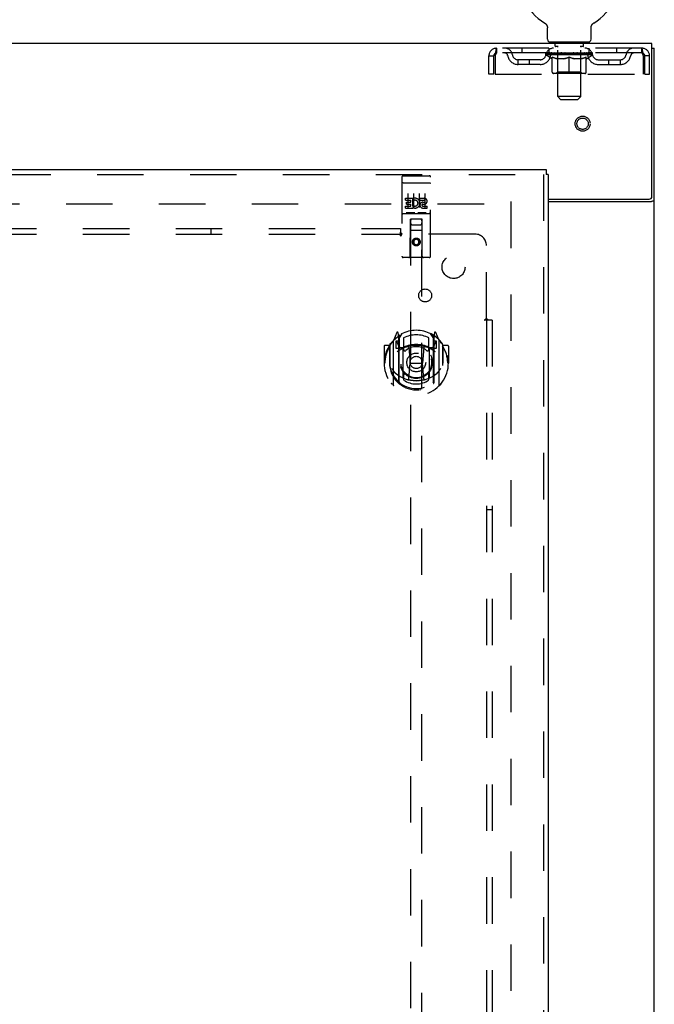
# Model space of a CAD drawing. Header units: inches. Extents: x 0 to 184, y 0 to 119.
# Tile 57 of 115: x 73 to 87, y 58 to 79. Entities that reach past the tile are written whole.
import ezdxf

# ---------------------------------------------------------------- set-up
doc = ezdxf.new("R2010")
doc.units = ezdxf.units.IN
doc.header["$LTSCALE"] = 10.121375
doc.header["$MEASUREMENT"] = 0
doc.linetypes.add('HIDDEN', pattern=[0.2, 0.1, -0.1])
doc.layers.get('0').update_dxf_attribs({"linetype": 'CONTINUOUS'})
for name, color, linetype in [('DEFAULT_2', 8, 'HIDDEN'), ('DOOR_ASSEMBLY', 7, 'CONTINUOUS'), ('SUBPANEL', 7, 'CONTINUOUS')]:
    doc.layers.add(name, color=color, linetype=linetype)

msp = doc.modelspace()

# ---------------------------------------------------------------- linework, layer by layer
at = {"color": 7, "linetype": 'Continuous'}
for p, q in [((84.608, 79.245), (84.608, 79.245)), ((84.608, 79.245), (84.612, 79.243)), ((84.612, 79.243), (84.615, 79.241)), ((84.615, 79.241), (84.619, 79.238)), ((84.619, 79.238), (84.622, 79.235)), ((84.622, 79.235), (84.626, 79.233)), ((84.626, 79.233), (84.629, 79.23)), ((84.629, 79.23), (84.632, 79.227)), ((84.632, 79.227), (84.635, 79.224)), ((84.635, 79.224), (84.638, 79.221)), ((84.638, 79.221), (84.641, 79.217)), ((84.641, 79.217), (84.644, 79.214)), ((84.644, 79.214), (84.646, 79.21)), ((84.646, 79.21), (84.649, 79.207)), ((84.649, 79.207), (84.651, 79.203)), ((84.651, 79.203), (84.653, 79.199)), ((85.636, 79.199), (85.638, 79.203)), ((85.638, 79.203), (85.64, 79.207)), ((85.64, 79.207), (85.643, 79.21)), ((85.643, 79.21), (85.645, 79.214)), ((85.645, 79.214), (85.648, 79.217)), ((85.648, 79.217), (85.651, 79.221)), ((85.651, 79.221), (85.654, 79.224)), ((85.654, 79.224), (85.657, 79.227)), ((85.657, 79.227), (85.66, 79.23)), ((85.66, 79.23), (85.663, 79.233)), ((85.663, 79.233), (85.667, 79.235)), ((85.667, 79.235), (85.67, 79.238)), ((85.67, 79.238), (85.674, 79.241)), ((85.674, 79.241), (85.677, 79.243)), ((85.674, 79.241), (85.675, 79.242)), ((85.677, 79.243), (85.681, 79.245)), ((85.681, 79.245), (85.681, 79.245)), ((84.653, 79.199), (84.655, 79.196)), ((84.655, 79.196), (84.657, 79.192)), ((84.657, 79.192), (84.659, 79.188)), ((84.659, 79.188), (84.661, 79.184)), ((84.661, 79.184), (84.662, 79.18)), ((84.662, 79.18), (84.664, 79.176)), ((84.664, 79.176), (84.665, 79.171)), ((84.665, 79.171), (84.666, 79.167)), ((84.666, 79.167), (84.667, 79.163)), ((84.67, 78.889), (84.67, 79.138)), ((85.62, 79.138), (85.62, 79.141)), ((85.62, 78.889), (85.62, 79.138)), ((85.621, 79.159), (85.622, 79.163)), ((85.622, 79.163), (85.623, 79.167)), ((85.623, 79.167), (85.624, 79.171)), ((85.624, 79.171), (85.625, 79.176)), ((85.625, 79.176), (85.627, 79.18)), ((85.627, 79.18), (85.628, 79.184)), ((85.628, 79.184), (85.63, 79.188)), ((85.63, 79.188), (85.632, 79.192)), ((85.632, 79.192), (85.634, 79.196)), ((85.634, 79.196), (85.636, 79.199)), ((84.707, 78.829), (84.707, 78.799)), ((85.582, 78.829), (84.707, 78.829)), ((85.582, 78.829), (85.582, 78.799)), ((86.947, 78.695), (86.999, 78.695))]:
    msp.add_line(p, q, dxfattribs=at)
at = {"color": 3, "linetype": 'Continuous'}
for p, q in [((86.947, 78.799), (46.801, 78.799)), ((86.947, 75.463), (86.947, 78.799)), ((86.999, 10.903), (86.999, 78.695)), ((84.686, 75.403), (86.887, 75.403)), ((84.686, 75.351), (86.929, 75.351)), ((86.953, 75.362), (86.964, 75.366))]:
    msp.add_line(p, q, dxfattribs=at)
at = {"color": 7, "linetype": 'Continuous'}
for points in [[(84.667, 79.163), (84.668, 79.159), (84.668, 79.154), (84.669, 79.15), (84.669, 79.146), (84.669, 79.141), (84.67, 79.138)], [(84.669, 79.146), (84.669, 79.141), (84.67, 79.138)], [(85.62, 79.141), (85.62, 79.146), (85.62, 79.15), (85.621, 79.154), (85.621, 79.159)], [(85.62, 79.141), (85.62, 79.146), (85.62, 79.15), (85.621, 79.154), (85.621, 79.159)]]:
    msp.add_lwpolyline(points, dxfattribs=at)
at = {"color": 3, "linetype": 'Continuous'}
for points in [[(86.929, 75.351), (86.931, 75.352), (86.933, 75.353), (86.935, 75.355), (86.938, 75.356), (86.941, 75.358), (86.945, 75.359), (86.949, 75.36), (86.953, 75.362)], [(86.964, 75.366), (86.968, 75.367), (86.971, 75.368), (86.975, 75.369), (86.978, 75.371), (86.981, 75.372), (86.983, 75.373), (86.986, 75.375), (86.989, 75.376), (86.991, 75.378), (86.993, 75.379), (86.994, 75.381), (86.996, 75.382), (86.997, 75.384), (86.997, 75.386), (86.998, 75.388), (86.998, 75.389), (86.999, 75.391)]]:
    msp.add_lwpolyline(points, dxfattribs=at)
at = {"color": 7, "linetype": 'Continuous'}
for centre, radius, start, end in [((85.145, 80.153), 1.054, 300.3993, 239.6007), ((84.73, 78.889), 0.06, 180, 270), ((85.56, 78.889), 0.06, 270, 360)]:
    msp.add_arc(centre, radius, start, end, dxfattribs=at)
at = {"color": 3, "linetype": 'Continuous'}
msp.add_arc((86.887, 75.463), 0.06, 270, 360, dxfattribs=at)
at = {"layer": 'DEFAULT_2', "color": 8, "linetype": 'HIDDEN'}
for p, q in [((84.614, 79.242), (84.615, 79.241)), ((85.681, 79.245), (85.681, 79.245)), ((84.8, 78.829), (84.8, 78.799)), ((84.835, 78.739), (84.835, 78.819)), ((85.455, 78.739), (85.455, 78.819)), ((85.49, 78.829), (85.49, 78.799)), ((83.562, 78.695), (83.562, 78.591)), ((86.728, 78.695), (83.562, 78.695)), ((86.728, 78.591), (83.562, 78.591)), ((84.113, 78.695), (84.113, 78.591)), ((84.638, 78.553), (84.638, 78.591)), ((84.646, 78.585), (84.646, 78.591)), ((84.653, 78.583), (84.653, 78.585)), ((84.653, 78.583), (85.636, 78.583)), ((84.66, 78.583), (84.66, 78.585)), ((84.661, 78.583), (84.661, 78.585)), ((84.669, 78.585), (84.669, 78.591)), ((84.682, 78.583), (84.682, 78.585)), ((84.683, 78.583), (84.683, 78.585)), ((84.706, 78.585), (84.706, 78.591)), ((84.707, 78.591), (84.707, 78.695)), ((84.718, 78.583), (84.718, 78.585)), ((84.72, 78.583), (84.72, 78.585)), ((84.883, 78.585), (84.722, 78.585)), ((84.757, 78.585), (84.757, 78.591)), ((84.758, 78.583), (84.758, 78.585)), ((84.758, 78.583), (84.758, 78.585)), ((84.761, 78.583), (84.761, 78.585)), ((84.767, 78.583), (84.767, 78.585)), ((84.767, 78.583), (84.767, 78.585)), ((84.769, 78.583), (84.769, 78.585)), ((84.772, 78.583), (84.772, 78.586)), ((84.775, 78.583), (84.775, 78.585)), ((84.787, 78.583), (84.787, 78.585)), ((84.801, 78.583), (84.801, 78.585)), ((84.802, 78.583), (84.802, 78.587)), ((84.818, 78.583), (84.818, 78.585)), ((84.818, 78.583), (84.818, 78.585)), ((84.819, 78.585), (84.819, 78.591)), ((84.827, 78.583), (84.827, 78.585)), ((84.83, 78.583), (84.83, 78.585)), ((84.838, 78.583), (84.838, 78.585)), ((84.904, 78.729), (84.845, 78.729)), ((84.847, 78.583), (84.847, 78.588)), ((84.859, 78.583), (84.859, 78.585)), ((84.861, 78.583), (84.861, 78.585)), ((84.883, 78.583), (84.883, 78.585)), ((84.937, 78.585), (84.887, 78.585)), ((84.891, 78.585), (84.891, 78.591)), ((84.896, 77.639), (84.896, 78.719)), ((84.897, 78.583), (84.897, 78.585)), ((84.901, 78.583), (84.901, 78.585)), ((84.905, 78.583), (84.905, 78.589)), ((84.909, 78.583), (84.909, 78.585)), ((84.917, 78.583), (84.917, 78.585)), ((84.937, 78.583), (84.937, 78.585)), ((84.997, 78.585), (84.949, 78.585)), ((84.966, 78.583), (84.966, 78.585)), ((84.971, 78.585), (84.971, 78.591)), ((84.974, 78.583), (84.974, 78.585)), ((84.976, 78.583), (84.976, 78.59)), ((84.978, 78.583), (84.978, 78.585)), ((84.984, 78.583), (84.984, 78.585)), ((84.997, 78.583), (84.997, 78.585)), ((85.061, 78.585), (85.017, 78.585)), ((85.028, 78.583), (85.028, 78.585)), ((85.053, 78.585), (85.145, 78.591)), ((85.057, 78.585), (85.057, 78.591)), ((85.057, 78.591), (85.057, 78.591)), ((85.057, 78.585), (85.057, 78.59)), ((85.057, 78.583), (85.057, 78.585)), ((85.06, 78.583), (85.06, 78.585)), ((85.061, 78.583), (85.061, 78.585)), ((85.061, 78.583), (85.061, 78.585)), ((85.128, 78.585), (85.089, 78.585)), ((85.094, 78.583), (85.094, 78.585)), ((85.128, 78.583), (85.128, 78.585)), ((85.143, 78.585), (85.142, 78.585)), ((85.142, 78.583), (85.142, 78.585)), ((85.143, 78.583), (85.143, 78.585)), ((85.145, 78.585), (85.145, 78.591)), ((85.147, 78.583), (85.147, 78.585)), ((85.147, 78.583), (85.147, 78.585)), ((85.147, 78.585), (85.147, 78.585)), ((85.148, 78.585), (85.2, 78.585)), ((85.161, 78.583), (85.161, 78.585)), ((85.174, 78.585), (85.174, 78.589)), ((85.174, 78.589), (85.236, 78.585)), ((85.191, 78.585), (85.191, 78.588)), ((85.195, 78.583), (85.195, 78.585)), ((85.228, 78.583), (85.228, 78.585)), ((85.228, 78.583), (85.228, 78.585)), ((85.228, 78.585), (85.272, 78.585)), ((85.229, 78.583), (85.229, 78.585)), ((85.232, 78.585), (85.232, 78.591)), ((85.232, 78.591), (85.232, 78.591)), ((85.232, 78.585), (85.232, 78.59)), ((85.232, 78.583), (85.232, 78.585)), ((85.261, 78.583), (85.261, 78.585)), ((85.292, 78.583), (85.292, 78.585)), ((85.292, 78.585), (85.34, 78.585)), ((85.305, 78.583), (85.305, 78.585)), ((85.311, 78.583), (85.311, 78.585)), ((85.313, 78.583), (85.313, 78.59)), ((85.315, 78.583), (85.315, 78.585)), ((85.318, 78.585), (85.318, 78.591)), ((85.323, 78.583), (85.323, 78.585)), ((85.352, 78.583), (85.352, 78.585)), ((85.352, 78.585), (85.402, 78.585)), ((85.372, 78.583), (85.372, 78.585)), ((85.38, 78.583), (85.38, 78.585)), ((85.384, 78.583), (85.384, 78.589)), ((85.445, 78.729), (85.385, 78.729)), ((85.388, 78.583), (85.388, 78.585)), ((85.392, 78.583), (85.392, 78.585)), ((85.394, 77.639), (85.394, 78.719)), ((85.398, 78.585), (85.398, 78.591)), ((85.406, 78.583), (85.406, 78.585)), ((85.406, 78.585), (85.567, 78.585)), ((85.428, 78.583), (85.428, 78.585)), ((85.43, 78.583), (85.43, 78.585)), ((85.442, 78.583), (85.442, 78.588)), ((85.451, 78.583), (85.451, 78.585)), ((85.459, 78.583), (85.459, 78.585)), ((85.462, 78.583), (85.462, 78.585)), ((85.47, 78.585), (85.47, 78.591)), ((85.471, 78.583), (85.471, 78.585)), ((85.471, 78.583), (85.471, 78.585)), ((85.487, 78.583), (85.487, 78.587)), ((85.488, 78.583), (85.488, 78.585)), ((85.502, 78.583), (85.502, 78.585)), ((85.514, 78.583), (85.514, 78.585)), ((85.517, 78.583), (85.517, 78.586)), ((85.52, 78.583), (85.52, 78.585)), ((85.522, 78.583), (85.522, 78.585)), ((85.523, 78.583), (85.523, 78.585)), ((85.528, 78.583), (85.528, 78.585)), ((85.531, 78.583), (85.531, 78.585)), ((85.531, 78.583), (85.531, 78.585)), ((85.532, 78.585), (85.532, 78.591)), ((85.569, 78.583), (85.569, 78.585)), ((85.571, 78.583), (85.571, 78.585)), ((85.582, 78.591), (85.582, 78.695)), ((85.583, 78.585), (85.583, 78.591)), ((85.606, 78.583), (85.606, 78.585)), ((85.607, 78.583), (85.607, 78.585)), ((85.62, 78.585), (85.62, 78.591)), ((85.628, 78.583), (85.628, 78.585)), ((85.629, 78.583), (85.629, 78.585)), ((85.636, 78.583), (85.636, 78.585)), ((85.643, 78.585), (85.643, 78.591)), ((85.651, 78.553), (85.651, 78.591)), ((86.176, 78.695), (86.176, 78.591)), ((86.728, 78.591), (86.728, 78.695)), ((83.395, 78.132), (83.395, 78.528)), ((83.395, 78.528), (83.499, 78.528)), ((83.499, 78.132), (83.499, 78.528)), ((83.529, 78.528), (83.529, 78.132)), ((84.03, 78.34), (84.03, 78.444)), ((84.513, 78.444), (84.03, 78.444)), ((84.28, 78.34), (84.28, 78.444)), ((85.651, 78.553), (84.638, 78.553)), ((84.766, 78.464), (84.638, 78.553)), ((84.766, 78.464), (84.774, 78.464)), ((84.774, 78.174), (84.774, 78.499)), ((85.032, 78.464), (84.888, 78.464)), ((84.895, 78.176), (84.895, 78.551)), ((85.145, 78.144), (85.145, 78.499)), ((85.401, 78.464), (85.257, 78.464)), ((85.395, 78.176), (85.395, 78.551)), ((85.515, 78.174), (85.515, 78.499)), ((85.515, 78.464), (85.523, 78.464)), ((85.523, 78.464), (85.651, 78.553)), ((85.776, 78.444), (86.259, 78.444)), ((86.009, 78.34), (86.009, 78.444)), ((86.259, 78.34), (86.259, 78.444)), ((86.761, 78.132), (86.761, 78.528)), ((86.791, 78.132), (86.791, 78.528)), ((86.895, 78.528), (86.791, 78.528)), ((86.895, 78.132), (86.895, 78.528)), ((83.499, 78.132), (83.395, 78.132)), ((83.529, 78.132), (86.761, 78.132)), ((84.513, 78.34), (84.03, 78.34)), ((85.485, 78.144), (84.804, 78.144)), ((84.895, 78.176), (84.863, 78.144)), ((85.395, 78.176), (84.895, 78.176)), ((85.395, 78.176), (85.426, 78.144)), ((85.776, 78.34), (86.259, 78.34)), ((86.791, 78.132), (86.895, 78.132)), ((85.394, 77.639), (84.896, 77.639)), ((84.956, 77.579), (84.896, 77.639)), ((84.956, 77.579), (85.334, 77.579)), ((85.334, 77.579), (85.394, 77.639)), ((83.874, 75.351), (83.874, 14.247)), ((49.888, 75.299), (83.86, 75.299))]:
    msp.add_line(p, q, dxfattribs=at)
for points in [[(83.562, 78.695), (83.559, 78.694), (83.557, 78.69), (83.554, 78.685), (83.552, 78.678), (83.55, 78.669), (83.547, 78.658), (83.545, 78.646), (83.543, 78.632), (83.54, 78.616), (83.538, 78.6), (83.536, 78.583), (83.533, 78.565), (83.531, 78.546), (83.529, 78.528)], [(83.562, 78.591), (83.559, 78.59), (83.557, 78.589), (83.554, 78.587), (83.552, 78.584), (83.55, 78.581), (83.547, 78.577), (83.545, 78.572), (83.543, 78.567), (83.54, 78.561), (83.538, 78.555), (83.536, 78.548), (83.533, 78.542), (83.531, 78.535), (83.529, 78.528)], [(86.761, 78.528), (86.758, 78.546), (86.756, 78.565), (86.753, 78.583), (86.751, 78.6), (86.749, 78.616), (86.746, 78.632), (86.744, 78.646), (86.742, 78.658), (86.739, 78.669), (86.737, 78.678), (86.735, 78.685), (86.732, 78.69), (86.73, 78.694), (86.728, 78.695)], [(86.761, 78.528), (86.758, 78.535), (86.756, 78.542), (86.753, 78.548), (86.751, 78.555), (86.749, 78.561), (86.746, 78.567), (86.744, 78.572), (86.742, 78.577), (86.739, 78.581), (86.737, 78.584), (86.735, 78.587), (86.732, 78.589), (86.73, 78.59), (86.728, 78.591)], [(84.774, 78.499), (84.795, 78.491), (84.815, 78.484), (84.835, 78.477), (84.855, 78.472), (84.874, 78.468), (84.894, 78.464)], [(84.888, 78.464), (84.869, 78.468), (84.85, 78.472), (84.832, 78.478), (84.813, 78.484), (84.793, 78.49), (84.774, 78.498)], [(85.024, 78.464), (85.044, 78.468), (85.064, 78.472), (85.084, 78.478), (85.104, 78.484), (85.124, 78.491), (85.145, 78.499)], [(85.145, 78.498), (85.125, 78.49), (85.106, 78.483), (85.087, 78.477), (85.069, 78.472), (85.05, 78.468), (85.032, 78.464)], [(85.145, 78.499), (85.165, 78.491), (85.186, 78.484), (85.206, 78.478), (85.226, 78.472), (85.246, 78.468), (85.265, 78.464)], [(85.257, 78.464), (85.239, 78.468), (85.22, 78.472), (85.202, 78.477), (85.183, 78.483), (85.164, 78.49), (85.145, 78.498)], [(85.395, 78.464), (85.415, 78.468), (85.435, 78.472), (85.454, 78.478), (85.474, 78.484), (85.495, 78.491), (85.515, 78.499)], [(85.515, 78.498), (85.495, 78.49), (85.476, 78.484), (85.457, 78.478), (85.438, 78.472), (85.42, 78.468), (85.401, 78.464)]]:
    msp.add_lwpolyline(points, dxfattribs=at)
for radius in [0.164, 0.124]:
    msp.add_circle((85.436, 77.049), radius, dxfattribs=at)
for centre, radius, start, end in [((84.825, 78.819), 0.01, 0, 90), ((85.465, 78.819), 0.01, 90, 180), ((83.562, 78.528), 0.167, 90, 180), ((83.562, 78.528), 0.063, 90, 180), ((83.741, 78.528), 0.167, 8.0716, 90), ((83.741, 78.528), 0.0625, 7.9863, 90), ((84.802, 78.528), 0.167, 90, 171.9284), ((84.802, 78.528), 0.0625, 90, 172.0137), ((84.845, 78.739), 0.01, 180, 270), ((84.863, 78.551), 0.0318, 0, 90), ((84.886, 78.719), 0.01, 0, 90), ((85.404, 78.719), 0.01, 90, 180), ((85.426, 78.551), 0.0318, 90, 180), ((85.445, 78.739), 0.01, 270, 360), ((85.487, 78.528), 0.167, 8.0716, 90), ((85.487, 78.528), 0.0625, 7.9863, 90), ((86.548, 78.528), 0.167, 90, 171.9284), ((86.548, 78.528), 0.0625, 90, 172.0137), ((86.728, 78.528), 0.167, 0, 90), ((86.728, 78.528), 0.063, 0, 90), ((84.03, 78.569), 0.229, 187.9863, 270), ((84.03, 78.569), 0.125, 188.0716, 270), ((84.513, 78.569), 0.125, 270, 351.9284), ((84.513, 78.569), 0.229, 270, 352.0137), ((85.776, 78.569), 0.229, 187.9863, 270), ((85.776, 78.569), 0.125, 188.0716, 270), ((86.259, 78.569), 0.125, 270, 351.9284), ((86.259, 78.569), 0.229, 270, 352.0137), ((84.804, 78.174), 0.0296, 180, 270), ((85.485, 78.174), 0.0296, 270, 360)]:
    msp.add_arc(centre, radius, start, end, dxfattribs=at)
for centre, major_axis, ratio, start_param, end_param in [((85.145, 78.591), (0.506, 0.005), 0.05963, 2.96643, 3.140963), ((84.622, 78.581), (0.158, 0), 0.060556, 0.430652, 1.470503), ((85.145, 78.591), (0.506, 0), 0.060556, -3.141593, -2.96706), ((84.622, 78.576), (0.158, 0.002), 0.05963, 1.376596, 1.469874), ((85.145, 78.591), (0.506, 0.011), 0.05688, 2.791345, 2.965878), ((84.603, 78.581), (0.158, 0.002), 0.05963, 0.25549, 1.295341), ((84.658, 78.581), (0.158, -0.002), 0.05963, 0.605815, 1.645666), ((85.145, 78.591), (0.506, -0.005), 0.05963, -2.96643, -2.791898), ((84.658, 78.576), (0.158, 0), 0.060556, 1.551758, 1.645036), ((84.603, 78.576), (0.158, 0.003), 0.05688, 1.20151, 1.294789), ((84.659, 78.578), (0.131, 0.001), 0.05963, 1.065228, 1.614276), ((84.643, 78.578), (0.131, 0.003), 0.05688, 0.890143, 1.43919), ((84.689, 78.578), (0.131, 0), 0.060556, 1.240391, 1.789438), ((85.145, 78.591), (0.506, 0.015), 0.052395, 2.616403, 2.790936), ((84.6, 78.581), (0.158, 0.003), 0.05688, 0.080405, 1.120256), ((84.708, 78.581), (0.158, -0.003), 0.05688, 0.7809, 1.820751), ((85.145, 78.591), (0.506, -0.011), 0.05688, -2.791345, -2.616812), ((84.708, 78.576), (0.158, -0.002), 0.05963, 1.72692, 1.820198), ((84.6, 78.576), (0.158, 0.005), 0.052395, 1.026568, 1.119847), ((84.642, 78.578), (0.131, 0.004), 0.052395, 0.715201, 1.264248), ((84.734, 78.578), (0.131, -0.001), 0.05963, 1.415553, 1.9646), ((85.145, 78.591), (0.506, 0.02), 0.046319, 2.441654, 2.616187), ((84.771, 78.581), (0.158, -0.005), 0.052395, 0.955842, 1.995693), ((84.614, 78.581), (0.158, 0.005), 0.052395, -0.094537, 0.945314), ((85.145, 78.591), (0.506, -0.015), 0.052395, -2.616403, -2.44187), ((84.771, 78.576), (0.158, -0.003), 0.05688, 1.902006, 1.995284), ((84.614, 78.576), (0.158, 0.006), 0.046319, 0.851819, 0.945098), ((84.657, 78.578), (0.131, 0.005), 0.046319, 0.540452, 1.089499), ((84.791, 78.578), (0.131, -0.003), 0.05688, 1.590638, 2.139686), ((85.145, 78.591), (0.506, 0.024), 0.038841, 2.267123, 2.441656), ((84.846, 78.581), (0.158, -0.006), 0.046319, 1.130591, 2.170442), ((84.643, 78.581), (0.158, 0.006), 0.046319, -0.269286, 0.770565), ((85.145, 78.591), (0.506, -0.02), 0.046319, -2.441654, -2.267121), ((84.846, 78.576), (0.158, -0.005), 0.052395, 2.076947, 2.170226), ((84.643, 78.576), (0.158, 0.007), 0.038841, 0.677289, 0.770567), ((84.687, 78.578), (0.131, 0.006), 0.038841, 0.365921, 0.914969), ((84.858, 78.578), (0.131, -0.004), 0.052395, 1.76558, 2.314627), ((85.145, 78.591), (0.506, 0.027), 0.030195, 2.09281, 2.267343), ((84.93, 78.581), (0.158, -0.007), 0.038841, 1.305122, 2.344973), ((84.688, 78.581), (0.158, 0.007), 0.038841, -0.443817, 0.596034), ((85.145, 78.591), (0.506, -0.024), 0.038841, -2.267123, -2.092591), ((84.93, 78.576), (0.158, -0.006), 0.046319, 2.251696, 2.344975), ((84.688, 78.576), (0.158, 0.008), 0.030195, 0.502975, 0.596254), ((84.73, 78.578), (0.131, 0.007), 0.030195, 0.191608, 0.740655), ((84.934, 78.578), (0.131, -0.005), 0.046319, 1.940329, 2.489376), ((84.747, 78.581), (0.158, 0.008), 0.030195, -0.61813, 0.421721), ((85.145, 78.591), (0.506, 0.029), 0.020645, 1.918687, 2.09322), ((85.02, 78.581), (0.158, -0.008), 0.030195, 1.479435, 2.519286), ((85.145, 78.591), (0.506, -0.027), 0.030195, -2.09281, -1.918277), ((85.02, 78.576), (0.158, -0.007), 0.038841, 2.426227, 2.519505), ((84.747, 78.576), (0.158, 0.009), 0.020645, 0.328852, 0.422131), ((84.786, 78.578), (0.131, 0.007), 0.020645, 0.017485, 0.566532), ((85.017, 78.578), (0.131, -0.006), 0.038841, 2.11486, 2.663907), ((84.818, 78.581), (0.158, 0.009), 0.020645, -0.792253, 0.247598), ((85.145, 78.591), (0.506, 0.03), 0.010478, 1.744704, 1.919237), ((85.114, 78.581), (0.158, -0.009), 0.020645, 1.653558, 2.693409), ((85.145, 78.591), (0.506, -0.029), 0.020645, -1.918687, -1.744154), ((85.114, 78.576), (0.158, -0.008), 0.030195, 2.60054, 2.693819), ((84.818, 78.576), (0.158, 0.009), 0.010478, 0.154869, 0.248148), ((84.853, 78.578), (0.131, 0.008), 0.010478, 6.126688, 6.675735), ((85.104, 78.578), (0.131, -0.007), 0.030195, 2.289173, 2.83822), ((84.899, 78.581), (0.158, 0.009), 0.010478, -0.966236, -0.000846), ((85.209, 78.581), (0.158, -0.009), 0.010478, 1.827541, 2.867392), ((85.145, 78.591), (0.506, -0.03), 0.010478, -1.744704, -1.563007), ((85.209, 78.576), (0.158, -0.009), 0.020645, 2.774664, 2.867942), ((85.192, 78.578), (0.131, -0.007), 0.020645, 2.463296, 3.012344), ((85.08, 78.581), (0.158, 0.009), 0.010478, 0.274201, 1.314052), ((85.011, 78.578), (0.131, 0.008), 0.010478, -0.000483, 0.504314), ((84.987, 78.576), (0.158, 0.009), 0.010478, 0.099668, 0.192946), ((85.145, 78.591), (0.506, 0.03), 0.010478, -1.571421, -1.396888), ((85.278, 78.578), (0.131, -0.008), 0.010478, 2.637279, 3.14189), ((85.302, 78.576), (0.158, -0.009), 0.010478, 2.74231, 2.948646), ((85.175, 78.581), (0.158, 0.009), 0.020645, 0.448184, 1.488034), ((85.098, 78.578), (0.131, 0.007), 0.020645, 0.129249, 0.678296), ((85.08, 78.576), (0.158, 0.009), 0.020645, 0.273651, 0.366929), ((85.145, 78.591), (0.506, 0.029), 0.020645, -1.397439, -1.222906), ((85.39, 78.581), (0.158, -0.009), 0.010478, -3.140747, -2.175357), ((85.145, 78.591), (0.506, -0.03), 0.010478, 1.222355, 1.396888), ((85.269, 78.581), (0.158, 0.008), 0.030195, 0.622307, 1.662158), ((85.185, 78.578), (0.131, 0.007), 0.030195, 0.303372, 0.852419), ((85.436, 78.578), (0.131, -0.008), 0.010478, 2.749043, 3.29809), ((85.471, 78.581), (0.158, -0.009), 0.020645, 2.893995, 3.933846), ((85.175, 78.576), (0.158, 0.008), 0.030195, 0.447774, 0.541052), ((85.471, 78.576), (0.158, -0.009), 0.010478, 2.893445, 2.986723), ((85.145, 78.591), (0.506, 0.027), 0.030195, -1.223315, -1.048783), ((85.145, 78.591), (0.506, -0.029), 0.020645, 1.048373, 1.222906), ((85.359, 78.581), (0.158, 0.007), 0.038841, 0.79662, 1.836471), ((85.272, 78.578), (0.131, 0.006), 0.038841, 0.477686, 1.026733), ((85.503, 78.578), (0.131, -0.007), 0.020645, 2.57506, 3.124108), ((85.443, 78.581), (0.158, 0.006), 0.046319, 0.971151, 2.011002), ((85.542, 78.581), (0.158, -0.008), 0.030195, 2.719872, 3.759723), ((85.269, 78.576), (0.158, 0.007), 0.038841, 0.622087, 0.715366), ((85.542, 78.576), (0.158, -0.009), 0.020645, 2.719462, 2.812741), ((85.145, 78.591), (0.506, 0.024), 0.038841, -1.049002, -0.874469), ((85.145, 78.591), (0.506, -0.027), 0.030195, 0.87425, 1.048783), ((85.355, 78.578), (0.131, 0.005), 0.046319, 0.652216, 1.201263), ((85.518, 78.581), (0.158, 0.005), 0.052395, 1.1459, 2.185751), ((85.559, 78.578), (0.131, -0.007), 0.030195, 2.400937, 2.949985), ((85.601, 78.581), (0.158, -0.007), 0.038841, 2.545558, 3.585409), ((85.431, 78.578), (0.131, 0.004), 0.052395, 0.826965, 1.376012), ((85.359, 78.576), (0.158, 0.006), 0.046319, 0.796618, 0.889896), ((85.601, 78.576), (0.158, -0.008), 0.030195, 2.545339, 2.638617), ((85.581, 78.581), (0.158, 0.003), 0.05688, 1.320842, 2.360692), ((85.145, 78.591), (0.506, 0.02), 0.046319, -0.874471, -0.699939), ((85.145, 78.591), (0.506, -0.024), 0.038841, 0.699936, 0.874469), ((85.646, 78.581), (0.158, -0.006), 0.046319, 2.371028, 3.410879), ((85.602, 78.578), (0.131, -0.006), 0.038841, 2.226624, 2.775671), ((85.631, 78.581), (0.158, 0.002), 0.05963, 1.495927, 2.535778), ((85.499, 78.578), (0.131, 0.003), 0.05688, 1.001907, 1.550954), ((85.675, 78.581), (0.158, -0.005), 0.052395, 2.196279, 3.23613), ((85.632, 78.578), (0.131, -0.005), 0.046319, 2.052093, 2.601141), ((85.443, 78.576), (0.158, 0.005), 0.052395, 0.971367, 1.064645), ((85.667, 78.581), (0.158, 0), 0.060556, 1.671089, 2.71094), ((85.646, 78.576), (0.158, -0.007), 0.038841, 2.371026, 2.464304), ((85.689, 78.581), (0.158, -0.003), 0.05688, 2.021337, 3.061188), ((85.145, 78.591), (0.506, 0.015), 0.052395, -0.699723, -0.52519), ((85.145, 78.591), (0.506, -0.02), 0.046319, 0.525406, 0.699939), ((85.686, 78.581), (0.158, -0.002), 0.05963, 1.846251, 2.886102), ((85.555, 78.578), (0.131, 0.001), 0.05963, 1.176993, 1.72604), ((85.647, 78.578), (0.131, -0.004), 0.052395, 1.877344, 2.426392), ((85.6, 78.578), (0.131, 0), 0.060556, 1.352155, 1.901202), ((85.646, 78.578), (0.131, -0.003), 0.05688, 1.702402, 2.25145), ((85.63, 78.578), (0.131, -0.001), 0.05963, 1.527317, 2.076364), ((85.518, 78.576), (0.158, 0.003), 0.05688, 1.146309, 1.239587), ((85.675, 78.576), (0.158, -0.006), 0.046319, 2.196495, 2.289773), ((85.145, 78.591), (0.506, 0.011), 0.05688, -0.524781, -0.350248), ((85.145, 78.591), (0.506, -0.015), 0.052395, 0.350657, 0.52519), ((85.581, 78.576), (0.158, 0.002), 0.05963, 1.321394, 1.414673), ((85.689, 78.576), (0.158, -0.005), 0.052395, 2.021746, 2.115024), ((85.145, 78.591), (0.506, 0.005), 0.05963, -0.349695, -0.175162), ((85.145, 78.591), (0.506, -0.011), 0.05688, 0.175715, 0.350248), ((85.631, 78.576), (0.158, 0), 0.060556, 1.496556, 1.589835), ((85.686, 78.576), (0.158, -0.003), 0.05688, 1.846804, 1.940083), ((85.667, 78.576), (0.158, -0.002), 0.05963, 1.671719, 1.764997), ((85.145, 78.591), (0.506, 0), 0.060556, -0.174533, 0), ((85.145, 78.591), (0.506, -0.005), 0.05963, 0.000629, 0.175162)]:
    msp.add_ellipse(centre, major_axis=major_axis, ratio=ratio, start_param=start_param, end_param=end_param, dxfattribs=at)
at = {"layer": 'DOOR_ASSEMBLY', "color": 3, "linetype": 'Continuous'}
for p, q in [((48.541, 76.049), (84.644, 76.049)), ((84.686, 75.945), (84.686, 13.653))]:
    msp.add_line(p, q, dxfattribs=at)
at = {"layer": 'DOOR_ASSEMBLY', "color": 7, "linetype": 'Continuous'}
for p in [(84.644, 76.049), (84.686, 75.945)]:
    msp.add_line(p, (84.644, 75.945), dxfattribs=at)
at = {"layer": 'DOOR_ASSEMBLY', "color": 8, "linetype": 'HIDDEN'}
for p, q in [((48.541, 75.945), (84.644, 75.945)), ((81.499, 75.886), (81.499, 74.161)), ((81.529, 75.916), (82.094, 75.916)), ((82.124, 74.161), (82.124, 75.886)), ((84.582, 75.945), (84.582, 13.653)), ((81.515, 75.757), (81.514, 75.757)), ((81.516, 75.757), (81.515, 75.757)), ((81.517, 75.758), (81.516, 75.757)), ((81.517, 75.758), (81.517, 75.758)), ((81.518, 75.758), (81.517, 75.758)), ((81.519, 75.758), (81.518, 75.758)), ((81.52, 75.758), (81.519, 75.758)), ((81.521, 75.758), (81.52, 75.758)), ((81.521, 75.758), (81.521, 75.758)), ((81.522, 75.758), (81.521, 75.758)), ((81.523, 75.758), (81.522, 75.758)), ((81.524, 75.758), (81.523, 75.758)), ((81.525, 75.758), (81.524, 75.758)), ((81.526, 75.758), (81.525, 75.758)), ((81.526, 75.758), (81.526, 75.758)), ((81.527, 75.758), (81.526, 75.758)), ((81.528, 75.758), (81.527, 75.758)), ((81.528, 75.758), (82.094, 75.758)), ((82.094, 75.758), (82.094, 75.758)), ((82.094, 75.758), (82.095, 75.758)), ((82.096, 75.758), (82.097, 75.758)), ((82.097, 75.758), (82.098, 75.758)), ((82.098, 75.758), (82.099, 75.758)), ((82.099, 75.758), (82.1, 75.758)), ((82.1, 75.758), (82.101, 75.758)), ((82.101, 75.758), (82.101, 75.758)), ((82.101, 75.758), (82.102, 75.758)), ((82.102, 75.758), (82.103, 75.758)), ((82.103, 75.758), (82.104, 75.758)), ((82.104, 75.758), (82.105, 75.758)), ((82.105, 75.758), (82.105, 75.758)), ((82.105, 75.758), (82.106, 75.757)), ((82.106, 75.757), (82.107, 75.757)), ((81.579, 75.381), (81.579, 75.423)), ((81.579, 75.423), (81.735, 75.423)), ((81.579, 75.381), (81.693, 75.381)), ((81.624, 75.525), (81.624, 75.219)), ((81.693, 75.338), (81.693, 75.381)), ((81.735, 75.246), (81.735, 75.423)), ((81.76, 75.375), (81.743, 75.414)), ((81.749, 75.525), (81.749, 75.219)), ((81.874, 75.525), (81.874, 75.219)), ((81.892, 75.381), (81.892, 75.423)), ((81.892, 75.423), (81.984, 75.423)), ((81.892, 75.381), (81.984, 75.381)), ((81.999, 75.525), (81.999, 75.219)), ((81.579, 75.21), (81.579, 75.253)), ((81.579, 75.253), (81.693, 75.253)), ((81.579, 75.21), (81.735, 75.21)), ((81.6, 75.296), (81.6, 75.338)), ((81.6, 75.338), (81.693, 75.338)), ((81.6, 75.296), (81.693, 75.296)), ((81.693, 75.253), (81.693, 75.296)), ((81.735, 75.246), (81.748, 75.264)), ((81.735, 75.21), (81.735, 75.222)), ((81.739, 75.221), (81.735, 75.222)), ((81.952, 75.296), (81.998, 75.296)), ((81.955, 75.337), (81.984, 75.337)), ((81.955, 75.253), (82.048, 75.253)), ((81.955, 75.21), (82.048, 75.21)), ((82.048, 75.21), (82.048, 75.253)), ((81.529, 75.088), (82.094, 75.088)), ((81.772, 75.104), (81.6, 75.104)), ((81.681, 74.161), (81.685, 74.971)), ((81.686, 74.971), (81.685, 74.971)), ((81.686, 74.971), (81.686, 46.969)), ((81.936, 74.971), (81.686, 74.971)), ((82.022, 75.104), (81.85, 75.104)), ((81.936, 46.969), (81.936, 74.971)), ((81.938, 74.971), (81.936, 74.971)), ((81.941, 74.161), (81.938, 74.971)), ((81.939, 74.721), (81.683, 74.721)), ((81.726, 74.846), (81.896, 74.846)), ((81.811, 74.543), (81.749, 74.507)), ((81.749, 74.507), (81.749, 74.435)), ((81.749, 74.507), (81.759, 74.501)), ((81.811, 74.531), (81.759, 74.501)), ((81.759, 74.501), (81.759, 74.44)), ((81.811, 74.543), (81.811, 74.531)), ((81.874, 74.507), (81.811, 74.543)), ((81.864, 74.501), (81.811, 74.531)), ((81.874, 74.507), (81.864, 74.501)), ((81.864, 74.44), (81.864, 74.501)), ((81.874, 74.435), (81.874, 74.507)), ((81.749, 74.435), (81.759, 74.44)), ((81.749, 74.435), (81.811, 74.399)), ((81.759, 74.44), (81.811, 74.41)), ((81.811, 74.41), (81.864, 74.44)), ((81.811, 74.399), (81.874, 74.435)), ((81.811, 74.399), (81.811, 74.41)), ((81.874, 74.435), (81.864, 74.44)), ((82.094, 74.131), (81.529, 74.131)), ((81.386, 72.497), (81.315, 72.321)), ((81.407, 72.417), (81.407, 72.417)), ((81.407, 72.417), (81.407, 72.417)), ((81.408, 72.417), (81.407, 72.417)), ((81.429, 72.413), (81.414, 72.494)), ((81.429, 71.397), (81.429, 72.413)), ((81.436, 72.366), (81.506, 72.475)), ((81.436, 71.422), (81.436, 72.425)), ((81.439, 72.4), (81.439, 72.193)), ((81.536, 72.378), (81.536, 72.126)), ((82.086, 72.126), (82.086, 72.378)), ((82.116, 72.475), (82.186, 72.366)), ((82.184, 72.193), (82.184, 72.4)), ((82.186, 71.422), (82.186, 72.425)), ((82.208, 72.494), (82.194, 72.413)), ((82.194, 72.413), (82.194, 71.397)), ((82.215, 72.417), (82.211, 72.42)), ((82.307, 72.321), (82.236, 72.497)), ((81.111, 72.2), (81.111, 71.827)), ((81.229, 72.215), (81.126, 72.215)), ((81.229, 72.215), (81.229, 71.827)), ((81.237, 72.2), (81.229, 72.215)), ((81.236, 72.238), (81.236, 71.78)), ((81.311, 72.311), (81.311, 71.343)), ((81.369, 72.306), (81.369, 72.156)), ((81.436, 72.306), (81.369, 72.306)), ((81.369, 72.156), (81.429, 72.156)), ((81.377, 72.298), (81.406, 72.253)), ((81.529, 72.155), (81.456, 72.155)), ((81.459, 72.173), (81.524, 72.173)), ((81.529, 71.514), (81.529, 72.145)), ((81.648, 72.171), (81.679, 71.827)), ((81.974, 72.171), (81.944, 71.827)), ((82.166, 72.155), (82.094, 72.155)), ((82.094, 72.145), (82.094, 71.514)), ((82.098, 72.173), (82.164, 72.173)), ((82.254, 72.306), (82.186, 72.306)), ((82.194, 72.156), (82.254, 72.156)), ((82.216, 72.253), (82.245, 72.298)), ((82.254, 72.156), (82.254, 72.306)), ((82.311, 71.343), (82.311, 72.311)), ((82.394, 72.215), (82.385, 72.2)), ((82.386, 72.238), (82.386, 71.78)), ((82.394, 71.827), (82.394, 72.215)), ((82.496, 72.215), (82.394, 72.215)), ((82.511, 72.2), (82.511, 71.827)), ((81.111, 71.827), (81.126, 71.827)), ((81.229, 71.827), (81.244, 71.827)), ((81.236, 71.78), (81.236, 71.778)), ((81.648, 71.488), (81.679, 71.827)), ((81.679, 71.827), (81.944, 71.827)), ((81.974, 71.488), (81.944, 71.827)), ((82.394, 71.827), (82.379, 71.827)), ((82.386, 71.78), (82.386, 71.778)), ((82.496, 71.827), (82.511, 71.827)), ((81.536, 71.565), (81.536, 71.462)), ((82.086, 71.462), (82.086, 71.565))]:
    msp.add_line(p, q, dxfattribs=at)
for points in [[(81.514, 75.757), (81.514, 75.757), (81.514, 75.757), (81.513, 75.757), (81.513, 75.757), (81.513, 75.757), (81.512, 75.757), (81.512, 75.757), (81.512, 75.757), (81.511, 75.757), (81.511, 75.757), (81.511, 75.757), (81.51, 75.757), (81.51, 75.756), (81.51, 75.756), (81.509, 75.756), (81.509, 75.756), (81.509, 75.756), (81.508, 75.756), (81.508, 75.756), (81.508, 75.756), (81.507, 75.756), (81.507, 75.756), (81.507, 75.756), (81.506, 75.756), (81.506, 75.756), (81.506, 75.756), (81.506, 75.755), (81.505, 75.755), (81.505, 75.755), (81.505, 75.755), (81.505, 75.755), (81.504, 75.755), (81.504, 75.755), (81.504, 75.755), (81.504, 75.755), (81.503, 75.755), (81.503, 75.755), (81.503, 75.755), (81.503, 75.754), (81.502, 75.754), (81.502, 75.754), (81.502, 75.754), (81.502, 75.754), (81.502, 75.754), (81.502, 75.754), (81.501, 75.754), (81.501, 75.754), (81.501, 75.754), (81.501, 75.754), (81.501, 75.753), (81.501, 75.753), (81.5, 75.753), (81.5, 75.753), (81.5, 75.753), (81.5, 75.753), (81.5, 75.753), (81.5, 75.753), (81.5, 75.753), (81.499, 75.753), (81.499, 75.752), (81.499, 75.752), (81.499, 75.752), (81.499, 75.752), (81.499, 75.752), (81.499, 75.752), (81.499, 75.752), (81.499, 75.752), (81.499, 75.752), (81.499, 75.752), (81.499, 75.751), (81.499, 75.751), (81.499, 75.751), (81.499, 75.751), (81.499, 75.751), (81.499, 75.751), (81.499, 75.751), (81.499, 75.751)], [(82.095, 75.758), (82.096, 75.758), (82.096, 75.758)], [(82.107, 75.757), (82.108, 75.757), (82.108, 75.757), (82.108, 75.757), (82.109, 75.757), (82.109, 75.757), (82.109, 75.757), (82.11, 75.757), (82.11, 75.757), (82.111, 75.757), (82.111, 75.757), (82.111, 75.757), (82.112, 75.757), (82.112, 75.757), (82.112, 75.756), (82.113, 75.756), (82.113, 75.756), (82.113, 75.756), (82.114, 75.756), (82.114, 75.756), (82.114, 75.756), (82.114, 75.756), (82.115, 75.756), (82.115, 75.756), (82.115, 75.756), (82.116, 75.756), (82.116, 75.756), (82.116, 75.756), (82.116, 75.755), (82.117, 75.755), (82.117, 75.755), (82.117, 75.755), (82.118, 75.755), (82.118, 75.755), (82.118, 75.755), (82.118, 75.755), (82.118, 75.755), (82.119, 75.755), (82.119, 75.755), (82.119, 75.755), (82.119, 75.754), (82.12, 75.754), (82.12, 75.754), (82.12, 75.754), (82.12, 75.754), (82.12, 75.754), (82.121, 75.754), (82.121, 75.754), (82.121, 75.754), (82.121, 75.754), (82.121, 75.754), (82.121, 75.753), (82.122, 75.753), (82.122, 75.753), (82.122, 75.753), (82.122, 75.753), (82.122, 75.753), (82.122, 75.753), (82.122, 75.753), (82.122, 75.753), (82.123, 75.753), (82.123, 75.752), (82.123, 75.752), (82.123, 75.752), (82.123, 75.752), (82.123, 75.752), (82.123, 75.752), (82.123, 75.752), (82.123, 75.752), (82.123, 75.752), (82.123, 75.752), (82.123, 75.751), (82.123, 75.751), (82.123, 75.751), (82.123, 75.751), (82.124, 75.751), (82.124, 75.751), (82.124, 75.751), (82.124, 75.751)], [(81.6, 75.104), (81.6, 75.104), (81.6, 75.104), (81.599, 75.104), (81.599, 75.104), (81.599, 75.104), (81.599, 75.104), (81.599, 75.104), (81.599, 75.104), (81.598, 75.104), (81.598, 75.104), (81.598, 75.104), (81.598, 75.104), (81.598, 75.104), (81.597, 75.104), (81.597, 75.104), (81.597, 75.104), (81.597, 75.104), (81.597, 75.104), (81.597, 75.104), (81.597, 75.104), (81.596, 75.104), (81.596, 75.104), (81.596, 75.104), (81.596, 75.104), (81.596, 75.105), (81.596, 75.105), (81.596, 75.105), (81.595, 75.105), (81.595, 75.105), (81.595, 75.105), (81.595, 75.105), (81.595, 75.105), (81.595, 75.105), (81.595, 75.105), (81.595, 75.105), (81.594, 75.105), (81.594, 75.105), (81.594, 75.105), (81.594, 75.105), (81.594, 75.105), (81.594, 75.105), (81.594, 75.105), (81.594, 75.105), (81.594, 75.105), (81.594, 75.105), (81.594, 75.105)], [(81.779, 75.105), (81.778, 75.105), (81.778, 75.105), (81.778, 75.105), (81.778, 75.105), (81.778, 75.105), (81.778, 75.105), (81.778, 75.105), (81.778, 75.105), (81.778, 75.105), (81.778, 75.105), (81.777, 75.105), (81.777, 75.105), (81.777, 75.105), (81.777, 75.105), (81.777, 75.105), (81.777, 75.105), (81.777, 75.105), (81.777, 75.105), (81.777, 75.105), (81.776, 75.105), (81.776, 75.105), (81.776, 75.104), (81.776, 75.104), (81.776, 75.104), (81.776, 75.104), (81.776, 75.104), (81.775, 75.104), (81.775, 75.104), (81.775, 75.104), (81.775, 75.104), (81.775, 75.104), (81.775, 75.104), (81.774, 75.104), (81.774, 75.104), (81.774, 75.104), (81.774, 75.104), (81.774, 75.104), (81.774, 75.104), (81.773, 75.104), (81.773, 75.104), (81.773, 75.104), (81.773, 75.104), (81.773, 75.104), (81.772, 75.104), (81.772, 75.104)], [(81.85, 75.104), (81.85, 75.104), (81.85, 75.104), (81.849, 75.104), (81.849, 75.104), (81.849, 75.104), (81.849, 75.104), (81.849, 75.104), (81.849, 75.104), (81.848, 75.104), (81.848, 75.104), (81.848, 75.104), (81.848, 75.104), (81.848, 75.104), (81.847, 75.104), (81.847, 75.104), (81.847, 75.104), (81.847, 75.104), (81.847, 75.104), (81.847, 75.104), (81.847, 75.104), (81.846, 75.104), (81.846, 75.104), (81.846, 75.104), (81.846, 75.104), (81.846, 75.105), (81.846, 75.105), (81.846, 75.105), (81.845, 75.105), (81.845, 75.105), (81.845, 75.105), (81.845, 75.105), (81.845, 75.105), (81.845, 75.105), (81.845, 75.105), (81.845, 75.105), (81.844, 75.105), (81.844, 75.105), (81.844, 75.105), (81.844, 75.105), (81.844, 75.105), (81.844, 75.105), (81.844, 75.105), (81.844, 75.105), (81.844, 75.105), (81.844, 75.105), (81.844, 75.105)], [(82.029, 75.105), (82.028, 75.105), (82.028, 75.105), (82.028, 75.105), (82.028, 75.105), (82.028, 75.105), (82.028, 75.105), (82.028, 75.105), (82.028, 75.105), (82.028, 75.105), (82.028, 75.105), (82.027, 75.105), (82.027, 75.105), (82.027, 75.105), (82.027, 75.105), (82.027, 75.105), (82.027, 75.105), (82.027, 75.105), (82.027, 75.105), (82.027, 75.105), (82.026, 75.105), (82.026, 75.105), (82.026, 75.104), (82.026, 75.104), (82.026, 75.104), (82.026, 75.104), (82.026, 75.104), (82.025, 75.104), (82.025, 75.104), (82.025, 75.104), (82.025, 75.104), (82.025, 75.104), (82.025, 75.104), (82.024, 75.104), (82.024, 75.104), (82.024, 75.104), (82.024, 75.104), (82.024, 75.104), (82.024, 75.104), (82.023, 75.104), (82.023, 75.104), (82.023, 75.104), (82.023, 75.104), (82.023, 75.104), (82.022, 75.104), (82.022, 75.104)], [(81.266, 72.266), (81.266, 72.267), (81.267, 72.268), (81.268, 72.268), (81.268, 72.269), (81.269, 72.27), (81.27, 72.271), (81.271, 72.272), (81.271, 72.272), (81.272, 72.273), (81.273, 72.274), (81.274, 72.275), (81.274, 72.275), (81.275, 72.276), (81.276, 72.277), (81.277, 72.277), (81.278, 72.278), (81.278, 72.279), (81.279, 72.279), (81.28, 72.28), (81.281, 72.281), (81.282, 72.281), (81.283, 72.282), (81.284, 72.282), (81.284, 72.283), (81.285, 72.283), (81.286, 72.284), (81.287, 72.285), (81.288, 72.285), (81.289, 72.286), (81.29, 72.286), (81.291, 72.286), (81.292, 72.287), (81.293, 72.287), (81.293, 72.288)], [(82.329, 72.288), (82.33, 72.287), (82.33, 72.287), (82.331, 72.286), (82.332, 72.286), (82.333, 72.286), (82.334, 72.285), (82.335, 72.285), (82.336, 72.284), (82.337, 72.283), (82.338, 72.283), (82.339, 72.282), (82.339, 72.282), (82.34, 72.281), (82.341, 72.281), (82.342, 72.28), (82.343, 72.279), (82.344, 72.279), (82.344, 72.278), (82.345, 72.277), (82.346, 72.277), (82.347, 72.276), (82.348, 72.275), (82.348, 72.275), (82.349, 72.274), (82.35, 72.273), (82.351, 72.272), (82.351, 72.272), (82.352, 72.271), (82.353, 72.27), (82.354, 72.269), (82.354, 72.268), (82.355, 72.268), (82.356, 72.267), (82.356, 72.266)], [(81.279, 71.714), (81.282, 71.708), (81.285, 71.703), (81.288, 71.699), (81.291, 71.694), (81.293, 71.69), (81.296, 71.685), (81.299, 71.681), (81.301, 71.677), (81.304, 71.674), (81.306, 71.67), (81.309, 71.667), (81.311, 71.663), (81.314, 71.66), (81.316, 71.657), (81.318, 71.654), (81.32, 71.651), (81.323, 71.648), (81.325, 71.646), (81.327, 71.643), (81.329, 71.641), (81.331, 71.638), (81.333, 71.636), (81.335, 71.634), (81.337, 71.632), (81.338, 71.63), (81.34, 71.628), (81.342, 71.626), (81.344, 71.624), (81.346, 71.622), (81.347, 71.621), (81.349, 71.619), (81.351, 71.618), (81.352, 71.616), (81.354, 71.615), (81.355, 71.613), (81.357, 71.612)], [(82.265, 71.612), (82.267, 71.613), (82.268, 71.615), (82.27, 71.616), (82.272, 71.618), (82.273, 71.619), (82.275, 71.621), (82.277, 71.622), (82.278, 71.624), (82.28, 71.626), (82.282, 71.628), (82.284, 71.63), (82.285, 71.632), (82.287, 71.634), (82.289, 71.636), (82.291, 71.638), (82.293, 71.641), (82.295, 71.643), (82.297, 71.646), (82.3, 71.648), (82.302, 71.651), (82.304, 71.654), (82.306, 71.657), (82.308, 71.66), (82.311, 71.663), (82.313, 71.666), (82.316, 71.67), (82.318, 71.674), (82.321, 71.677), (82.323, 71.681), (82.326, 71.685), (82.329, 71.69), (82.332, 71.694), (82.334, 71.699), (82.337, 71.703), (82.34, 71.708), (82.344, 71.714)], [(81.293, 71.366), (81.293, 71.367), (81.292, 71.367), (81.291, 71.368), (81.29, 71.368), (81.289, 71.369), (81.288, 71.369), (81.287, 71.37), (81.286, 71.37), (81.285, 71.371), (81.284, 71.371), (81.284, 71.372), (81.283, 71.372), (81.282, 71.373), (81.281, 71.374), (81.28, 71.374), (81.279, 71.375), (81.278, 71.376), (81.278, 71.376), (81.277, 71.377), (81.276, 71.378), (81.275, 71.378), (81.274, 71.379), (81.274, 71.38), (81.273, 71.38), (81.272, 71.381), (81.271, 71.382), (81.271, 71.383), (81.27, 71.383), (81.269, 71.384), (81.268, 71.385), (81.268, 71.386), (81.267, 71.387), (81.266, 71.387), (81.266, 71.388)], [(81.999, 71.47), (81.994, 71.469), (81.988, 71.467), (81.983, 71.466), (81.977, 71.465), (81.972, 71.463), (81.966, 71.462), (81.961, 71.461), (81.956, 71.46), (81.95, 71.459), (81.945, 71.457), (81.939, 71.456), (81.934, 71.455), (81.928, 71.454), (81.922, 71.454), (81.917, 71.453), (81.911, 71.452), (81.906, 71.451), (81.9, 71.45), (81.895, 71.45), (81.889, 71.449), (81.884, 71.448), (81.878, 71.448), (81.873, 71.447), (81.867, 71.447), (81.861, 71.446), (81.856, 71.446), (81.85, 71.446), (81.845, 71.445), (81.839, 71.445), (81.833, 71.445), (81.828, 71.445), (81.822, 71.445), (81.817, 71.445), (81.811, 71.445), (81.805, 71.445), (81.8, 71.445), (81.794, 71.445), (81.789, 71.445), (81.783, 71.445), (81.777, 71.445), (81.772, 71.446), (81.766, 71.446), (81.761, 71.446), (81.755, 71.447), (81.75, 71.447), (81.744, 71.448), (81.738, 71.448), (81.733, 71.449), (81.727, 71.45), (81.722, 71.45), (81.716, 71.451), (81.711, 71.452), (81.705, 71.453), (81.7, 71.454), (81.694, 71.454), (81.689, 71.455), (81.683, 71.456), (81.678, 71.457), (81.672, 71.459), (81.667, 71.46), (81.661, 71.461), (81.656, 71.462), (81.65, 71.463), (81.645, 71.465), (81.639, 71.466), (81.634, 71.467), (81.628, 71.469), (81.623, 71.47)], [(82.356, 71.388), (82.356, 71.387), (82.355, 71.387), (82.354, 71.386), (82.354, 71.385), (82.353, 71.384), (82.352, 71.383), (82.351, 71.383), (82.351, 71.382), (82.35, 71.381), (82.349, 71.38), (82.348, 71.38), (82.348, 71.379), (82.347, 71.378), (82.346, 71.378), (82.345, 71.377), (82.344, 71.376), (82.344, 71.376), (82.343, 71.375), (82.342, 71.374), (82.341, 71.374), (82.34, 71.373), (82.339, 71.372), (82.339, 71.372), (82.338, 71.371), (82.337, 71.371), (82.336, 71.37), (82.335, 71.37), (82.334, 71.369), (82.333, 71.369), (82.332, 71.368), (82.331, 71.368), (82.33, 71.367), (82.33, 71.367), (82.329, 71.366)]]:
    msp.add_lwpolyline(points, dxfattribs=at)
for centre, radius in [((81.811, 74.471), 0.085), ((81.811, 74.471), 0.0845), ((81.811, 71.845), 0.35), ((81.811, 71.845), 0.335), ((81.811, 71.845), 0.205), ((81.811, 71.845), 0.133)]:
    msp.add_circle(centre, radius, dxfattribs=at)
for centre, radius, start, end in [((81.529, 75.886), 0.03, 90, 180), ((82.094, 75.886), 0.03, 0, 90), ((81.785, 75.317), 0.107, 244.2636, 113.4027), ((81.785, 75.317), 0.0639, 234.8895, 113.4026), ((81.984, 75.359), 0.0644, 282.2995, 90.0775), ((81.984, 75.359), 0.0219, 269.9011, 90), ((81.955, 75.274), 0.0635, 90, 270), ((81.955, 75.274), 0.0219, 100.307, 270), ((81.529, 75.058), 0.03, 90, 180), ((81.726, 74.931), 0.04, 90, 180), ((81.896, 74.931), 0.04, 0, 90), ((82.094, 75.058), 0.03, 0, 90), ((81.726, 74.886), 0.04, 180, 270), ((81.896, 74.886), 0.04, 270, 360), ((81.529, 74.161), 0.03, 180, 270), ((81.651, 74.161), 0.03, 270, 360), ((81.971, 74.161), 0.03, 180, 270), ((82.094, 74.161), 0.03, 270, 360), ((81.811, 71.827), 0.7, 125.5126, 54.4874), ((81.811, 71.845), 0.7, 35.2961, 144.7039), ((81.4, 72.491), 0.015, 10, 158.1959), ((81.416, 72.381), 0.02, 0, 125.5126), ((81.419, 72.4), 0.02, 0, 125.2543), ((81.456, 72.425), 0.02, 121.4688, 179.9992), ((81.811, 71.845), 0.6, 62.7204, 117.2796), ((82.166, 72.425), 0.02, 0, 58.5295), ((82.204, 72.4), 0.02, 54.7457, 180), ((82.206, 72.381), 0.02, 54.4874, 180), ((82.223, 72.491), 0.015, 21.8041, 170), ((81.126, 72.2), 0.015, 90, 180), ((81.811, 71.827), 0.685, 146.9885, 180), ((81.256, 72.238), 0.02, 144.7039, 180), ((81.326, 72.311), 0.015, 135.0748, 180), ((81.381, 72.301), 0.005, 90, 212.6792), ((81.811, 71.515), 0.7, 53.2319, 126.7681), ((81.248, 72.151), 0.188, 0, 32.6792), ((81.456, 72.175), 0.02, 180, 270), ((81.459, 72.193), 0.02, 180, 270), ((81.524, 72.193), 0.02, 270, 293.464), ((81.544, 72.145), 0.015, 112.9863, 180), ((81.811, 71.533), 0.7, 66.536, 113.464), ((81.566, 72.126), 0.03, 180, 311.1261), ((81.811, 71.845), 0.343, 48.8739, 131.1261), ((81.628, 72.17), 0.02, 5.0796, 105.6131), ((81.994, 72.17), 0.02, 74.3869, 174.9204), ((82.056, 72.126), 0.03, 228.8739, 360), ((82.079, 72.145), 0.015, 0, 67.0137), ((82.098, 72.193), 0.02, 246.536, 270), ((82.164, 72.193), 0.02, 270, 360), ((82.166, 72.175), 0.02, 270, 360), ((82.374, 72.151), 0.188, 147.3208, 180), ((82.241, 72.301), 0.005, 327.3208, 90), ((82.296, 72.311), 0.015, 0, 44.9252), ((82.366, 72.238), 0.02, 0, 35.2961), ((81.811, 71.827), 0.685, 0, 33.0115), ((82.496, 72.2), 0.015, 0, 90), ((81.811, 71.83), 0.583, 180.2464, 359.7536), ((81.256, 71.78), 0.02, 180, 187.6622), ((81.811, 71.855), 0.58, 187.6622, 352.3378), ((82.366, 71.78), 0.02, 352.3378, 360), ((81.811, 72.145), 0.7, 229.529, 310.471), ((81.544, 71.514), 0.015, 180, 247.0137), ((81.566, 71.565), 0.03, 48.8739, 180), ((81.811, 71.845), 0.343, 228.8739, 311.1261), ((81.628, 71.49), 0.02, 254.4248, 354.9204), ((81.994, 71.49), 0.02, 185.0796, 285.5752), ((82.056, 71.565), 0.03, 0, 131.1261), ((82.079, 71.514), 0.015, 292.9863, 360), ((81.326, 71.343), 0.015, 180, 224.9252), ((81.444, 71.397), 0.015, 180, 229.6413), ((81.456, 71.422), 0.02, 180, 230.6594), ((81.811, 71.855), 0.48, 235.0461, 304.9539), ((82.166, 71.422), 0.02, 309.3378, 359.9984), ((82.179, 71.397), 0.015, 310.3587, 360), ((82.296, 71.343), 0.015, 315.0748, 360)]:
    msp.add_arc(centre, radius, start, end, dxfattribs=at)
at = {"layer": 'SUBPANEL', "color": 8, "linetype": 'HIDDEN'}
for p, q in [((52.28, 74.767), (81.467, 74.767)), ((77.342, 74.642), (77.342, 74.767)), ((81.467, 74.767), (81.467, 74.681)), ((52.28, 74.642), (81.467, 74.642)), ((81.467, 74.602), (81.467, 74.681)), ((83.092, 74.642), (81.503, 74.642)), ((83.342, 72.803), (83.342, 74.392)), ((83.381, 72.767), (83.301, 72.767)), ((83.342, 72.767), (83.342, 16.83)), ((83.361, 72.784), (83.355, 72.791)), ((83.467, 72.767), (83.381, 72.767)), ((83.467, 72.767), (83.467, 16.83)), ((83.342, 68.642), (83.467, 68.642))]:
    msp.add_line(p, q, dxfattribs=at)
for points in [[(81.467, 74.681), (81.469, 74.679), (81.47, 74.677), (81.472, 74.675), (81.474, 74.673), (81.475, 74.671), (81.477, 74.669), (81.478, 74.667), (81.48, 74.666), (81.481, 74.664), (81.483, 74.663), (81.484, 74.661)], [(81.467, 74.602), (81.469, 74.602), (81.471, 74.603), (81.472, 74.604), (81.474, 74.605), (81.476, 74.606), (81.477, 74.607), (81.479, 74.608), (81.48, 74.61), (81.482, 74.611), (81.483, 74.613), (81.484, 74.615), (81.486, 74.617), (81.487, 74.619), (81.488, 74.621), (81.49, 74.623), (81.492, 74.628)], [(81.484, 74.661), (81.491, 74.655), (81.493, 74.653), (81.495, 74.651), (81.496, 74.649), (81.498, 74.647), (81.5, 74.645), (81.501, 74.644), (81.503, 74.642)], [(81.492, 74.628), (81.494, 74.63), (81.495, 74.632), (81.497, 74.635), (81.498, 74.637), (81.5, 74.639), (81.501, 74.641), (81.503, 74.642)], [(83.301, 72.767), (83.302, 72.769), (83.303, 72.771), (83.304, 72.772), (83.305, 72.774), (83.306, 72.776), (83.307, 72.777), (83.308, 72.779), (83.31, 72.78), (83.311, 72.782), (83.313, 72.783), (83.315, 72.784), (83.317, 72.786), (83.319, 72.787), (83.321, 72.788), (83.323, 72.79)], [(83.323, 72.79), (83.328, 72.793), (83.33, 72.794), (83.332, 72.795), (83.335, 72.797), (83.337, 72.798), (83.339, 72.8), (83.341, 72.801), (83.342, 72.803)], [(83.355, 72.791), (83.353, 72.793), (83.351, 72.795), (83.349, 72.796), (83.347, 72.798), (83.345, 72.8), (83.344, 72.801), (83.342, 72.803)], [(83.381, 72.767), (83.379, 72.769), (83.377, 72.771), (83.375, 72.772), (83.373, 72.774), (83.371, 72.775), (83.369, 72.777), (83.367, 72.778), (83.366, 72.78), (83.364, 72.781), (83.363, 72.783), (83.361, 72.784)]]:
    msp.add_lwpolyline(points, dxfattribs=at)
for centre, radius in [((82.624, 73.924), 0.25), ((82.005, 73.305), 0.141)]:
    msp.add_circle(centre, radius, dxfattribs=at)
msp.add_arc((83.092, 74.392), 0.25, 0, 90, dxfattribs=at)

doc.saveas('drawing.dxf')
